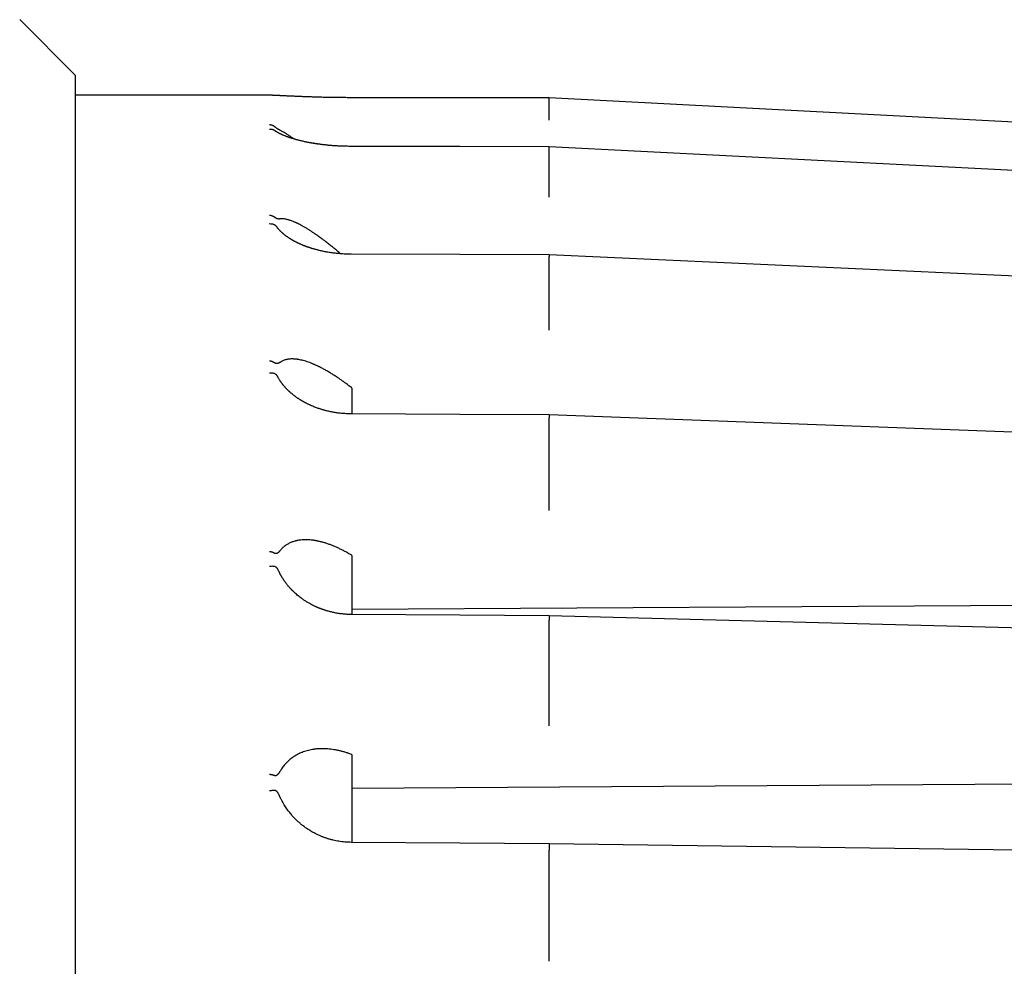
# Model space of a CAD drawing. Header units: millimetres. Extents: x 8 to 428, y 12 to 219.
# Tile 56 of 57: x 378 to 403, y 194 to 218. Entities that reach past the tile are written whole.
import ezdxf

# ---------------------------------------------------------------- set-up
doc = ezdxf.new("R2010")
doc.units = ezdxf.units.MM

msp = doc.modelspace()

# ---------------------------------------------------------------- linework, layer by layer
at = {"color": 7, "linetype": 'Continuous', "lineweight": 30}
for p, q in [((379.823, 216.974), (378.408, 218.389)), ((379.823, 192.974), (379.823, 216.974)), ((384.74, 216.474), (379.823, 216.474)), ((391.823, 216.408), (386.807, 216.411)), ((391.823, 216.065), (391.823, 216.408)), ((424.01, 214.716), (391.823, 216.408)), ((391.823, 216.408), (391.824, 216.408)), ((386.808, 215.177), (386.808, 215.177)), ((391.823, 214.149), (391.823, 215.154)), ((391.823, 210.789), (391.823, 212.389)), ((386.823, 209.052), (386.809, 209.063)), ((391.823, 206.215), (391.823, 208.3)), ((386.823, 204.809), (386.809, 204.818)), ((422.023, 203.642), (386.823, 203.436)), ((386.809, 203.312), (386.809, 203.312)), ((391.823, 200.739), (391.823, 203.167)), ((386.823, 199.76), (386.809, 199.766)), ((422.023, 199.131), (386.823, 198.897)), ((391.823, 194.734), (391.823, 197.34))]:
    msp.add_line(p, q, dxfattribs=at)
at = {"color": 7, "linetype": 'Continuous', "lineweight": 30, "flags": 128}
for points in [[(384.762, 216.473), (384.756, 216.474), (384.74, 216.474)], [(386.807, 216.411), (386.807, 216.412), (386.807, 216.411)], [(386.807, 216.411), (386.807, 216.412), (386.807, 216.411)], [(391.823, 215.166), (389.554, 215.171), (386.808, 215.177)], [(424.01, 213.53), (408.072, 214.34), (391.824, 215.166)], [(391.823, 212.424), (389.554, 212.433), (386.808, 212.443)], [(424.009, 210.956), (408.071, 211.683), (391.823, 212.424)], [(391.823, 208.37), (389.554, 208.382), (386.808, 208.396)], [(424.007, 207.171), (408.07, 207.764), (391.823, 208.37)], [(391.821, 203.281), (389.555, 203.295), (386.809, 203.312)], [(424.005, 202.431), (408.067, 202.852), (391.821, 203.281)], [(391.82, 197.502), (389.555, 197.517), (386.809, 197.536)], [(424.003, 197.06), (408.066, 197.278), (391.82, 197.501)]]:
    msp.add_lwpolyline(points, dxfattribs=at)
at = {"color": 7, "linetype": 'Continuous', "lineweight": 30}
for points, knots in [([(386.807, 216.411), (386.784, 216.411), (386.738, 216.411), (386.671, 216.412), (386.605, 216.412), (386.542, 216.413), (386.475, 216.413), (386.405, 216.414), (386.332, 216.415), (386.261, 216.417), (386.192, 216.418), (386.126, 216.419), (386.064, 216.421), (386.006, 216.422), (385.948, 216.424), (385.888, 216.426), (385.827, 216.428), (385.768, 216.43), (385.711, 216.432), (385.656, 216.434), (385.604, 216.436), (385.554, 216.438), (385.505, 216.44), (385.458, 216.442), (385.41, 216.444), (385.362, 216.446), (385.313, 216.448), (385.265, 216.45), (385.221, 216.452), (385.18, 216.454), (385.142, 216.456), (385.106, 216.458), (385.07, 216.46), (385.037, 216.461), (385.008, 216.462), (384.981, 216.464), (384.957, 216.465), (384.934, 216.466), (384.913, 216.467), (384.894, 216.468), (384.878, 216.468), (384.864, 216.469), (384.851, 216.47), (384.837, 216.47), (384.822, 216.471), (384.806, 216.471), (384.79, 216.472), (384.774, 216.472), (384.759, 216.473), (384.75, 216.473), (384.747, 216.473)], [0, 0, 0, 0, 0.0258179, 0.0508156, 0.0750261, 0.098478, 0.1211964, 0.1498713, 0.1773627, 0.2036998, 0.2306605, 0.2563303, 0.2805961, 0.3034275, 0.3248414, 0.3503849, 0.3753309, 0.3998398, 0.4239218, 0.4475858, 0.4704279, 0.4928804, 0.5149524, 0.5367764, 0.5596177, 0.5832189, 0.6075409, 0.6325388, 0.6582414, 0.6789619, 0.7001592, 0.7218491, 0.7437478, 0.7648815, 0.7833554, 0.8011149, 0.8181512, 0.8344571, 0.8500265, 0.8648545, 0.8790131, 0.8885389, 0.8992744, 0.9112166, 0.924361, 0.9387018, 0.9539433, 0.9703216, 0.9878245, 1, 1, 1, 1]), ([(391.823, 216.407), (391.823, 216.407), (391.823, 216.41), (391.823, 216.409), (391.823, 216.408)], [0, 0, 0, 0, 0.122569, 1, 1, 1, 1]), ([(391.819, 215.843), (391.819, 215.855), (391.819, 215.879), (391.82, 215.916), (391.821, 215.953), (391.821, 215.987), (391.821, 216.017), (391.822, 216.04), (391.822, 216.057), (391.823, 216.063), (391.823, 216.065)], [0, 0, 0, 0, 0.1171134, 0.2407325, 0.3691043, 0.4999921, 0.6308811, 0.7592562, 0.8828803, 1, 1, 1, 1]), ([(384.74, 215.728), (384.748, 215.728), (384.765, 215.727), (384.79, 215.721), (384.809, 215.714), (384.824, 215.707), (384.834, 215.702), (384.844, 215.696), (384.855, 215.688), (384.868, 215.679), (384.877, 215.67), (384.881, 215.666)], [0, 0, 0, 0, 0.160573, 0.321105, 0.481595, 0.556323, 0.628212, 0.697264, 0.763481, 0.887385, 1, 1, 1, 1]), ([(384.74, 215.617), (384.751, 215.617), (384.772, 215.617), (384.8, 215.611), (384.824, 215.603), (384.843, 215.594), (384.857, 215.586), (384.865, 215.58), (384.869, 215.577)], [0, 0, 0, 0, 0.235712, 0.444071, 0.62506, 0.778662, 0.904864, 1, 1, 1, 1]), ([(386.808, 215.177), (386.786, 215.177), (386.742, 215.178), (386.678, 215.179), (386.617, 215.18), (386.558, 215.182), (386.502, 215.185), (386.448, 215.188), (386.395, 215.191), (386.343, 215.195), (386.291, 215.199), (386.243, 215.203), (386.198, 215.208), (386.153, 215.212), (386.11, 215.217), (386.068, 215.222), (386.03, 215.227), (385.995, 215.232), (385.964, 215.236), (385.937, 215.24), (385.913, 215.243), (385.892, 215.247), (385.873, 215.25), (385.858, 215.252), (385.845, 215.254), (385.835, 215.256), (385.827, 215.257), (385.821, 215.258), (385.813, 215.26), (385.803, 215.261), (385.791, 215.263), (385.778, 215.266), (385.76, 215.269), (385.736, 215.273), (385.703, 215.28), (385.665, 215.287), (385.623, 215.296), (385.581, 215.305), (385.54, 215.315), (385.504, 215.324), (385.472, 215.332), (385.444, 215.339), (385.414, 215.347), (385.383, 215.356), (385.351, 215.365), (385.318, 215.375), (385.284, 215.385), (385.256, 215.395), (385.232, 215.402), (385.215, 215.409), (385.198, 215.415), (385.183, 215.42), (385.169, 215.425), (385.157, 215.43), (385.139, 215.437), (385.114, 215.446), (385.087, 215.457), (385.065, 215.467), (385.047, 215.475), (385.03, 215.483), (385.014, 215.491), (385, 215.498), (384.989, 215.503), (384.981, 215.508), (384.973, 215.512), (384.965, 215.516), (384.957, 215.52), (384.95, 215.525), (384.942, 215.529), (384.933, 215.534), (384.925, 215.539), (384.916, 215.545), (384.909, 215.549), (384.902, 215.554), (384.897, 215.557), (384.892, 215.56), (384.889, 215.562), (384.886, 215.565), (384.883, 215.567), (384.879, 215.569), (384.875, 215.572), (384.872, 215.575), (384.87, 215.577), (384.869, 215.577)], [0, 0, 0, 0, 0.025419, 0.049889, 0.073443, 0.096105, 0.117899, 0.138843, 0.158952, 0.180121, 0.200306, 0.219514, 0.237748, 0.255011, 0.273395, 0.290433, 0.306135, 0.320508, 0.33356, 0.345071, 0.355321, 0.36431, 0.372129, 0.378839, 0.384441, 0.388935, 0.392322, 0.394362, 0.397599, 0.402054, 0.407665, 0.413492, 0.419224, 0.432354, 0.444952, 0.464682, 0.484336, 0.503956, 0.523553, 0.543321, 0.556887, 0.571437, 0.586961, 0.603443, 0.620864, 0.639201, 0.65853, 0.679037, 0.689801, 0.70087, 0.711595, 0.721231, 0.729778, 0.737584, 0.745305, 0.766228, 0.787855, 0.802407, 0.816446, 0.829759, 0.842872, 0.856181, 0.864456, 0.872032, 0.879141, 0.886354, 0.893698, 0.90143, 0.90915, 0.917953, 0.927605, 0.937102, 0.946245, 0.954534, 0.961889, 0.966104, 0.970373, 0.974701, 0.979086, 0.983796, 0.989568, 0.996533, 1, 1, 1, 1]), ([(385.013, 215.58), (385.008, 215.582), (384.999, 215.587), (384.986, 215.593), (384.976, 215.599), (384.968, 215.603), (384.964, 215.605), (384.959, 215.608), (384.955, 215.61), (384.951, 215.613), (384.944, 215.617), (384.935, 215.623), (384.923, 215.631), (384.912, 215.639), (384.903, 215.646), (384.896, 215.652), (384.888, 215.659), (384.884, 215.664), (384.881, 215.666)], [0, 0, 0, 0, 0.131925, 0.252999, 0.36328, 0.403669, 0.442411, 0.479512, 0.51498, 0.548826, 0.58106, 0.674241, 0.756785, 0.829363, 0.877857, 0.921894, 0.962266, 1, 1, 1, 1]), ([(385.343, 215.367), (385.34, 215.37), (385.323, 215.383), (385.293, 215.404), (385.254, 215.432), (385.217, 215.458), (385.182, 215.482), (385.146, 215.505), (385.111, 215.527), (385.076, 215.547), (385.043, 215.565), (385.023, 215.575), (385.013, 215.58)], [0, 0, 0, 0, 0.02725, 0.134135, 0.239761, 0.34424, 0.447688, 0.548043, 0.66331, 0.776926, 0.889089, 1, 1, 1, 1]), ([(391.824, 215.165), (391.823, 215.165), (391.823, 215.164), (391.823, 215.158), (391.823, 215.154)], [0, 0, 0, 0, 0.483116, 1, 1, 1, 1]), ([(391.819, 213.892), (391.819, 213.903), (391.819, 213.926), (391.82, 213.963), (391.821, 214.002), (391.821, 214.04), (391.821, 214.076), (391.822, 214.106), (391.822, 214.131), (391.823, 214.143), (391.823, 214.149)], [0, 0, 0, 0, 0.117113, 0.240732, 0.369104, 0.499992, 0.630881, 0.759256, 0.88288, 1, 1, 1, 1]), ([(384.74, 213.433), (384.748, 213.432), (384.765, 213.43), (384.79, 213.424), (384.809, 213.416), (384.824, 213.41), (384.834, 213.404), (384.844, 213.399), (384.855, 213.392), (384.868, 213.382), (384.877, 213.374), (384.881, 213.37)], [0, 0, 0, 0, 0.160573, 0.321105, 0.481595, 0.556323, 0.628212, 0.697264, 0.763481, 0.887385, 1, 1, 1, 1]), ([(385.013, 213.338), (385.008, 213.338), (384.999, 213.337), (384.986, 213.336), (384.976, 213.336), (384.968, 213.336), (384.964, 213.337), (384.959, 213.337), (384.955, 213.338), (384.951, 213.338), (384.944, 213.339), (384.935, 213.341), (384.923, 213.345), (384.912, 213.349), (384.903, 213.354), (384.896, 213.359), (384.888, 213.364), (384.884, 213.368), (384.881, 213.37)], [0, 0, 0, 0, 0.131925, 0.252999, 0.36328, 0.403669, 0.442411, 0.479512, 0.51498, 0.548826, 0.58106, 0.674241, 0.756785, 0.829363, 0.877857, 0.921894, 0.962266, 1, 1, 1, 1]), ([(386.536, 212.454), (386.52, 212.468), (386.478, 212.505), (386.409, 212.563), (386.329, 212.628), (386.248, 212.693), (386.167, 212.757), (386.086, 212.818), (386.023, 212.864), (385.979, 212.896), (385.953, 212.915), (385.926, 212.933), (385.9, 212.951), (385.874, 212.969), (385.848, 212.987), (385.808, 213.013), (385.754, 213.049), (385.687, 213.09), (385.622, 213.129), (385.562, 213.163), (385.505, 213.193), (385.466, 213.213), (385.44, 213.226), (385.426, 213.232), (385.413, 213.238), (385.4, 213.244), (385.387, 213.25), (385.364, 213.26), (385.333, 213.273), (385.293, 213.289), (385.254, 213.302), (385.217, 213.314), (385.182, 213.323), (385.146, 213.331), (385.111, 213.337), (385.076, 213.34), (385.043, 213.341), (385.023, 213.339), (385.013, 213.338)], [0, 0, 0, 0, 0.027407, 0.073458, 0.11956, 0.166534, 0.214639, 0.262324, 0.309644, 0.325506, 0.341336, 0.357134, 0.372905, 0.388649, 0.404369, 0.420067, 0.462318, 0.503909, 0.544887, 0.585307, 0.620457, 0.655254, 0.664315, 0.673355, 0.682375, 0.691376, 0.700359, 0.709324, 0.738432, 0.767173, 0.795575, 0.823669, 0.851486, 0.878471, 0.909466, 0.940017, 0.970177, 1, 1, 1, 1]), ([(384.74, 213.217), (384.751, 213.218), (384.772, 213.219), (384.8, 213.215), (384.824, 213.209), (384.843, 213.202), (384.858, 213.194), (384.868, 213.188), (384.876, 213.183), (384.88, 213.18), (384.881, 213.179)], [0, 0, 0, 0, 0.210644, 0.396845, 0.558586, 0.695852, 0.808634, 0.896921, 0.960709, 1, 1, 1, 1]), ([(384.881, 213.179), (384.884, 213.177), (384.888, 213.173), (384.895, 213.166), (384.903, 213.158), (384.91, 213.149), (384.916, 213.141), (384.92, 213.135), (384.922, 213.133)], [0, 0, 0, 0, 0.1530646, 0.3160372, 0.4928846, 0.6867162, 0.8556388, 1, 1, 1, 1]), ([(386.808, 212.443), (386.783, 212.444), (386.735, 212.444), (386.663, 212.447), (386.594, 212.45), (386.529, 212.455), (386.466, 212.46), (386.407, 212.467), (386.35, 212.474), (386.297, 212.481), (386.244, 212.489), (386.191, 212.498), (386.14, 212.508), (386.092, 212.517), (386.047, 212.527), (386.006, 212.537), (385.968, 212.546), (385.934, 212.555), (385.899, 212.564), (385.866, 212.573), (385.833, 212.583), (385.805, 212.592), (385.784, 212.598), (385.77, 212.603), (385.763, 212.605), (385.757, 212.607), (385.75, 212.609), (385.742, 212.612), (385.73, 212.616), (385.717, 212.621), (385.702, 212.626), (385.685, 212.632), (385.667, 212.638), (385.648, 212.646), (385.628, 212.653), (385.61, 212.66), (385.592, 212.667), (385.569, 212.677), (385.543, 212.688), (385.513, 212.701), (385.488, 212.712), (385.467, 212.722), (385.448, 212.731), (385.428, 212.741), (385.407, 212.751), (385.388, 212.761), (385.371, 212.77), (385.357, 212.778), (385.343, 212.786), (385.329, 212.793), (385.317, 212.8), (385.307, 212.806), (385.3, 212.81), (385.295, 212.813), (385.292, 212.815), (385.287, 212.818), (385.281, 212.822), (385.272, 212.827), (385.262, 212.833), (385.251, 212.84), (385.241, 212.846), (385.232, 212.852), (385.218, 212.861), (385.2, 212.873), (385.178, 212.889), (385.157, 212.904), (385.139, 212.918), (385.126, 212.927), (385.118, 212.934), (385.111, 212.94), (385.104, 212.945), (385.097, 212.951), (385.09, 212.957), (385.082, 212.963), (385.074, 212.97), (385.066, 212.977), (385.059, 212.984), (385.049, 212.993), (385.037, 213.004), (385.023, 213.017), (385.009, 213.031), (384.997, 213.044), (384.987, 213.055), (384.979, 213.064), (384.971, 213.072), (384.965, 213.079), (384.96, 213.085), (384.956, 213.089), (384.951, 213.095), (384.947, 213.101), (384.943, 213.106), (384.94, 213.11), (384.936, 213.114), (384.933, 213.118), (384.93, 213.122), (384.926, 213.127), (384.924, 213.131), (384.922, 213.133)], [0, 0, 0, 0, 0.029661, 0.058179, 0.085599, 0.11196, 0.137294, 0.1612, 0.18416, 0.206187, 0.227291, 0.250163, 0.271832, 0.292212, 0.311305, 0.329124, 0.345677, 0.360989, 0.37522, 0.391595, 0.406334, 0.419438, 0.430912, 0.435248, 0.438617, 0.441031, 0.443845, 0.447966, 0.453396, 0.460133, 0.467103, 0.475075, 0.484052, 0.493828, 0.50341, 0.512667, 0.521601, 0.530213, 0.547203, 0.562752, 0.57685, 0.586799, 0.596975, 0.607919, 0.619624, 0.632082, 0.640246, 0.648697, 0.657404, 0.665358, 0.673151, 0.679308, 0.683831, 0.685732, 0.687675, 0.69053, 0.694304, 0.699993, 0.706856, 0.713722, 0.720308, 0.726615, 0.732643, 0.747612, 0.762765, 0.778593, 0.794394, 0.801024, 0.807498, 0.813371, 0.818591, 0.823479, 0.829274, 0.835681, 0.842866, 0.849807, 0.856293, 0.862325, 0.875029, 0.88793, 0.901209, 0.91521, 0.923692, 0.932647, 0.941184, 0.948132, 0.952483, 0.957023, 0.962563, 0.968991, 0.973236, 0.977323, 0.981251, 0.98502, 0.988881, 0.993619, 1, 1, 1, 1]), ([(391.823, 212.423), (391.823, 212.423), (391.824, 212.424), (391.824, 212.419), (391.823, 212.408), (391.823, 212.395), (391.823, 212.389)], [0, 0, 0, 0, 0.061665, 0.388011, 0.702275, 1, 1, 1, 1]), ([(391.819, 210.516), (391.819, 210.526), (391.819, 210.546), (391.82, 210.581), (391.821, 210.619), (391.821, 210.658), (391.821, 210.697), (391.822, 210.733), (391.822, 210.764), (391.823, 210.781), (391.823, 210.789)], [0, 0, 0, 0, 0.117113, 0.240732, 0.369104, 0.499992, 0.630881, 0.759256, 0.88288, 1, 1, 1, 1]), ([(386.809, 209.063), (386.782, 209.084), (386.729, 209.126), (386.648, 209.186), (386.568, 209.244), (386.489, 209.299), (386.409, 209.352), (386.329, 209.404), (386.248, 209.453), (386.167, 209.5), (386.086, 209.545), (386.023, 209.577), (385.979, 209.598), (385.953, 209.611), (385.926, 209.623), (385.9, 209.635), (385.874, 209.646), (385.848, 209.658), (385.808, 209.674), (385.754, 209.695), (385.687, 209.719), (385.622, 209.739), (385.562, 209.755), (385.505, 209.768), (385.466, 209.775), (385.44, 209.779), (385.426, 209.78), (385.413, 209.782), (385.4, 209.783), (385.387, 209.785), (385.364, 209.787), (385.333, 209.788), (385.293, 209.789), (385.254, 209.787), (385.217, 209.783), (385.182, 209.778), (385.146, 209.769), (385.111, 209.759), (385.076, 209.745), (385.043, 209.728), (385.023, 209.715), (385.013, 209.709)], [0, 0, 0, 0, 0.039965, 0.079839, 0.119654, 0.159444, 0.199243, 0.239086, 0.279683, 0.321257, 0.362469, 0.403365, 0.417074, 0.430754, 0.444408, 0.458037, 0.471644, 0.48523, 0.498797, 0.535312, 0.571257, 0.606672, 0.641604, 0.671982, 0.702056, 0.709887, 0.7177, 0.725495, 0.733274, 0.741037, 0.748785, 0.773942, 0.798781, 0.823327, 0.847607, 0.871648, 0.894969, 0.921756, 0.94816, 0.974225, 1, 1, 1, 1]), ([(384.74, 209.743), (384.746, 209.742), (384.758, 209.741), (384.777, 209.737), (384.795, 209.731), (384.814, 209.724), (384.832, 209.716), (384.849, 209.707), (384.866, 209.696), (384.876, 209.689), (384.881, 209.685)], [0, 0, 0, 0, 0.115351, 0.234337, 0.356614, 0.481757, 0.609264, 0.738563, 0.869029, 1, 1, 1, 1]), ([(385.013, 209.709), (385.008, 209.706), (384.999, 209.7), (384.986, 209.692), (384.976, 209.686), (384.968, 209.683), (384.964, 209.68), (384.959, 209.679), (384.955, 209.677), (384.951, 209.676), (384.944, 209.673), (384.935, 209.671), (384.923, 209.67), (384.912, 209.671), (384.903, 209.673), (384.896, 209.676), (384.888, 209.679), (384.884, 209.683), (384.881, 209.685)], [0, 0, 0, 0, 0.131925, 0.252999, 0.36328, 0.403669, 0.442411, 0.479512, 0.51498, 0.548826, 0.58106, 0.674241, 0.756785, 0.829363, 0.877857, 0.921894, 0.962266, 1, 1, 1, 1]), ([(384.74, 209.438), (384.753, 209.439), (384.779, 209.441), (384.817, 209.437), (384.852, 209.428), (384.872, 209.419), (384.881, 209.414)], [0, 0, 0, 0, 0.247633, 0.500007, 0.752377, 1, 1, 1, 1]), ([(384.881, 209.414), (384.884, 209.413), (384.888, 209.409), (384.895, 209.403), (384.903, 209.395), (384.91, 209.387), (384.917, 209.378), (384.924, 209.368), (384.93, 209.358), (384.937, 209.347), (384.946, 209.333), (384.952, 209.323), (384.955, 209.316)], [0, 0, 0, 0, 0.075889, 0.15669, 0.244371, 0.340472, 0.424223, 0.514576, 0.611897, 0.716477, 0.828549, 1, 1, 1, 1]), ([(386.808, 208.396), (386.786, 208.397), (386.742, 208.397), (386.678, 208.4), (386.617, 208.404), (386.558, 208.409), (386.502, 208.415), (386.449, 208.422), (386.399, 208.43), (386.351, 208.438), (386.304, 208.447), (386.257, 208.456), (386.212, 208.467), (386.169, 208.477), (386.13, 208.488), (386.094, 208.498), (386.06, 208.508), (386.026, 208.518), (385.989, 208.53), (385.948, 208.544), (385.903, 208.561), (385.857, 208.579), (385.817, 208.596), (385.784, 208.61), (385.758, 208.622), (385.732, 208.634), (385.707, 208.646), (385.683, 208.658), (385.662, 208.669), (385.643, 208.679), (385.627, 208.687), (385.613, 208.695), (385.602, 208.701), (385.593, 208.706), (385.586, 208.71), (385.578, 208.715), (385.569, 208.72), (385.558, 208.727), (385.544, 208.735), (385.529, 208.744), (385.51, 208.755), (385.49, 208.769), (385.468, 208.783), (385.445, 208.798), (385.423, 208.814), (385.401, 208.829), (385.38, 208.845), (385.358, 208.861), (385.337, 208.878), (385.317, 208.894), (385.298, 208.91), (385.28, 208.925), (385.264, 208.939), (385.251, 208.951), (385.239, 208.962), (385.228, 208.972), (385.219, 208.98), (385.211, 208.988), (385.203, 208.996), (385.194, 209.005), (385.183, 209.016), (385.171, 209.028), (385.158, 209.042), (385.144, 209.057), (385.13, 209.072), (385.118, 209.086), (385.108, 209.098), (385.098, 209.11), (385.088, 209.122), (385.079, 209.133), (385.07, 209.144), (385.063, 209.153), (385.056, 209.163), (385.05, 209.171), (385.045, 209.178), (385.041, 209.183), (385.038, 209.187), (385.035, 209.19), (385.032, 209.196), (385.027, 209.203), (385.02, 209.212), (385.013, 209.223), (385.004, 209.235), (384.993, 209.253), (384.98, 209.274), (384.966, 209.297), (384.958, 209.311), (384.955, 209.317)], [0, 0, 0, 0, 0.027728, 0.054348, 0.079899, 0.104412, 0.127915, 0.150036, 0.171221, 0.191482, 0.210828, 0.231711, 0.251425, 0.269967, 0.287274, 0.303337, 0.318175, 0.332885, 0.348173, 0.368168, 0.389076, 0.410902, 0.433651, 0.445938, 0.458482, 0.471285, 0.484286, 0.496427, 0.507319, 0.516963, 0.525355, 0.532496, 0.538383, 0.543014, 0.546388, 0.549777, 0.554723, 0.561074, 0.568311, 0.57639, 0.586788, 0.598307, 0.610943, 0.62412, 0.637052, 0.64973, 0.66215, 0.675532, 0.688628, 0.701443, 0.71396, 0.725569, 0.73599, 0.745224, 0.753272, 0.760327, 0.767326, 0.77212, 0.777874, 0.784678, 0.792533, 0.80144, 0.811258, 0.822887, 0.833501, 0.843099, 0.851679, 0.859334, 0.867524, 0.876747, 0.882943, 0.88953, 0.896366, 0.902248, 0.906901, 0.910274, 0.912493, 0.914798, 0.917848, 0.922907, 0.929213, 0.936765, 0.945526, 0.954556, 0.971832, 0.988494, 1, 1, 1, 1]), ([(386.823, 209.052), (386.823, 208.988), (386.823, 208.861), (386.823, 208.667), (386.823, 208.512), (386.823, 208.421), (386.823, 208.396)], [0, 0, 0, 0, 0.296754, 0.593508, 0.890262, 1, 1, 1, 1]), ([(391.823, 208.369), (391.823, 208.369), (391.823, 208.37), (391.824, 208.362), (391.824, 208.347), (391.823, 208.326), (391.823, 208.309), (391.823, 208.3)], [0, 0, 0, 0, 0.120892, 0.351025, 0.576734, 0.794086, 1, 1, 1, 1]), ([(391.819, 205.944), (391.819, 205.952), (391.819, 205.968), (391.82, 205.998), (391.821, 206.033), (391.821, 206.071), (391.821, 206.11), (391.822, 206.149), (391.822, 206.185), (391.823, 206.205), (391.823, 206.215)], [0, 0, 0, 0, 0.117113, 0.240732, 0.369104, 0.499992, 0.630881, 0.759256, 0.88288, 1, 1, 1, 1]), ([(386.809, 204.818), (386.782, 204.834), (386.729, 204.865), (386.648, 204.91), (386.568, 204.951), (386.489, 204.99), (386.409, 205.026), (386.329, 205.059), (386.248, 205.09), (386.167, 205.118), (386.086, 205.142), (386.023, 205.158), (385.979, 205.168), (385.953, 205.173), (385.926, 205.179), (385.9, 205.183), (385.874, 205.188), (385.848, 205.192), (385.808, 205.197), (385.754, 205.202), (385.687, 205.206), (385.622, 205.206), (385.562, 205.203), (385.505, 205.197), (385.466, 205.191), (385.44, 205.186), (385.426, 205.183), (385.413, 205.18), (385.4, 205.177), (385.387, 205.174), (385.364, 205.167), (385.333, 205.158), (385.293, 205.143), (385.254, 205.126), (385.217, 205.107), (385.182, 205.087), (385.146, 205.064), (385.111, 205.037), (385.076, 205.007), (385.043, 204.974), (385.023, 204.951), (385.013, 204.939)], [0, 0, 0, 0, 0.039965, 0.079839, 0.119654, 0.159444, 0.199243, 0.239086, 0.279683, 0.321257, 0.362469, 0.403365, 0.417074, 0.430754, 0.444408, 0.458037, 0.471644, 0.48523, 0.498797, 0.535312, 0.571257, 0.606672, 0.641604, 0.671982, 0.702056, 0.709887, 0.7177, 0.725495, 0.733274, 0.741037, 0.748785, 0.773942, 0.798781, 0.823327, 0.847607, 0.871648, 0.894969, 0.921756, 0.94816, 0.974225, 1, 1, 1, 1]), ([(384.74, 204.91), (384.746, 204.91), (384.758, 204.908), (384.777, 204.904), (384.795, 204.899), (384.814, 204.893), (384.832, 204.886), (384.849, 204.878), (384.866, 204.869), (384.876, 204.863), (384.881, 204.86)], [0, 0, 0, 0, 0.115351, 0.234337, 0.356614, 0.481757, 0.609264, 0.738563, 0.869029, 1, 1, 1, 1]), ([(385.013, 204.939), (385.008, 204.933), (384.999, 204.922), (384.986, 204.908), (384.976, 204.897), (384.968, 204.89), (384.964, 204.886), (384.959, 204.882), (384.955, 204.878), (384.951, 204.875), (384.944, 204.87), (384.935, 204.864), (384.923, 204.858), (384.912, 204.855), (384.903, 204.854), (384.896, 204.855), (384.888, 204.857), (384.884, 204.859), (384.881, 204.86)], [0, 0, 0, 0, 0.131925, 0.252999, 0.36328, 0.403669, 0.442411, 0.479512, 0.51498, 0.548826, 0.58106, 0.674241, 0.756785, 0.829363, 0.877857, 0.921894, 0.962266, 1, 1, 1, 1]), ([(386.823, 204.809), (386.823, 204.73), (386.823, 204.57), (386.823, 204.329), (386.823, 204.085), (386.823, 203.839), (386.823, 203.593), (386.823, 203.417), (386.823, 203.324), (386.823, 203.312)], [0, 0, 0, 0, 0.163393, 0.326785, 0.490178, 0.65357, 0.816963, 0.977438, 1, 1, 1, 1]), ([(384.74, 204.537), (384.753, 204.539), (384.779, 204.541), (384.817, 204.541), (384.852, 204.537), (384.872, 204.532), (384.881, 204.529)], [0, 0, 0, 0, 0.247633, 0.500007, 0.752377, 1, 1, 1, 1]), ([(384.881, 204.529), (384.884, 204.528), (384.888, 204.526), (384.895, 204.52), (384.903, 204.514), (384.91, 204.506), (384.917, 204.497), (384.924, 204.488), (384.93, 204.478), (384.937, 204.467), (384.946, 204.452), (384.957, 204.433), (384.969, 204.41), (384.977, 204.395), (384.98, 204.388)], [0, 0, 0, 0, 0.052874, 0.109172, 0.170261, 0.237218, 0.295571, 0.358523, 0.42633, 0.499194, 0.577279, 0.714931, 0.868986, 1, 1, 1, 1]), ([(386.809, 203.312), (386.786, 203.312), (386.741, 203.313), (386.675, 203.317), (386.613, 203.322), (386.554, 203.328), (386.498, 203.335), (386.445, 203.344), (386.394, 203.353), (386.345, 203.364), (386.297, 203.374), (386.254, 203.386), (386.214, 203.397), (386.178, 203.407), (386.146, 203.417), (386.118, 203.426), (386.094, 203.435), (386.072, 203.442), (386.053, 203.449), (386.038, 203.455), (386.025, 203.46), (386.014, 203.464), (386.006, 203.467), (385.999, 203.47), (385.993, 203.473), (385.985, 203.476), (385.974, 203.48), (385.961, 203.486), (385.944, 203.493), (385.924, 203.502), (385.902, 203.512), (385.879, 203.523), (385.856, 203.534), (385.833, 203.545), (385.81, 203.557), (385.773, 203.577), (385.72, 203.606), (385.655, 203.646), (385.592, 203.688), (385.535, 203.729), (385.484, 203.768), (385.439, 203.805), (385.403, 203.836), (385.376, 203.861), (385.359, 203.877), (385.345, 203.89), (385.332, 203.902), (385.323, 203.912), (385.315, 203.919), (385.309, 203.926), (385.301, 203.934), (385.292, 203.943), (385.282, 203.954), (385.268, 203.969), (385.252, 203.987), (385.232, 204.009), (385.21, 204.034), (385.186, 204.064), (385.16, 204.097), (385.135, 204.131), (385.114, 204.161), (385.097, 204.185), (385.084, 204.204), (385.072, 204.224), (385.06, 204.243), (385.048, 204.262), (385.038, 204.28), (385.029, 204.295), (385.021, 204.309), (385.016, 204.319), (385.012, 204.325), (385.01, 204.33), (385.007, 204.335), (385.003, 204.343), (384.998, 204.353), (384.991, 204.367), (384.985, 204.379), (384.981, 204.386), (384.98, 204.388)], [0, 0, 0, 0, 0.029479, 0.057562, 0.084292, 0.109706, 0.133831, 0.156691, 0.178301, 0.200643, 0.221496, 0.240864, 0.258746, 0.275132, 0.289223, 0.301924, 0.313239, 0.323174, 0.331732, 0.338916, 0.345001, 0.349733, 0.353643, 0.356767, 0.359284, 0.362813, 0.367803, 0.374253, 0.382161, 0.391735, 0.402746, 0.414065, 0.425328, 0.436538, 0.447693, 0.458796, 0.493163, 0.527052, 0.560759, 0.594972, 0.621289, 0.647818, 0.674511, 0.686568, 0.697229, 0.706491, 0.714357, 0.720827, 0.725154, 0.729121, 0.734119, 0.740202, 0.747281, 0.754845, 0.767547, 0.78125, 0.795962, 0.815184, 0.835133, 0.855391, 0.875952, 0.88684, 0.897808, 0.908855, 0.919978, 0.930796, 0.940397, 0.949659, 0.957348, 0.963465, 0.965804, 0.967901, 0.970813, 0.974808, 0.979885, 0.987929, 0.997727, 1, 1, 1, 1]), ([(391.821, 203.28), (391.821, 203.28), (391.822, 203.279), (391.823, 203.268), (391.824, 203.251), (391.824, 203.227), (391.823, 203.199), (391.823, 203.178), (391.823, 203.167)], [0, 0, 0, 0, 0.167947, 0.340573, 0.513198, 0.682504, 0.845542, 1, 1, 1, 1]), ([(391.819, 200.489), (391.819, 200.494), (391.819, 200.504), (391.82, 200.528), (391.821, 200.557), (391.821, 200.591), (391.821, 200.629), (391.822, 200.667), (391.822, 200.705), (391.823, 200.728), (391.823, 200.739)], [0, 0, 0, 0, 0.1171134, 0.2407325, 0.3691043, 0.4999921, 0.6308811, 0.7592562, 0.8828803, 1, 1, 1, 1]), ([(386.809, 199.766), (386.782, 199.775), (386.729, 199.795), (386.648, 199.821), (386.568, 199.843), (386.489, 199.862), (386.409, 199.879), (386.329, 199.891), (386.248, 199.901), (386.167, 199.907), (386.086, 199.91), (386.023, 199.909), (385.979, 199.907), (385.953, 199.905), (385.926, 199.902), (385.9, 199.9), (385.874, 199.897), (385.848, 199.893), (385.808, 199.887), (385.754, 199.876), (385.687, 199.86), (385.622, 199.84), (385.562, 199.818), (385.505, 199.794), (385.466, 199.775), (385.44, 199.761), (385.426, 199.754), (385.413, 199.746), (385.4, 199.739), (385.387, 199.731), (385.364, 199.717), (385.333, 199.696), (385.293, 199.668), (385.254, 199.637), (385.217, 199.605), (385.182, 199.571), (385.146, 199.534), (385.111, 199.493), (385.076, 199.449), (385.043, 199.403), (385.023, 199.37), (385.013, 199.353)], [0, 0, 0, 0, 0.039965, 0.079839, 0.119654, 0.159444, 0.199243, 0.239086, 0.279683, 0.321257, 0.362469, 0.403365, 0.417074, 0.430754, 0.444408, 0.458037, 0.471644, 0.48523, 0.498797, 0.535312, 0.571257, 0.606672, 0.641604, 0.671982, 0.702056, 0.709887, 0.7177, 0.725495, 0.733274, 0.741037, 0.748785, 0.773942, 0.798781, 0.823327, 0.847607, 0.871648, 0.894969, 0.921756, 0.94816, 0.974225, 1, 1, 1, 1]), ([(386.823, 199.76), (386.823, 199.67), (386.823, 199.489), (386.823, 199.216), (386.823, 198.942), (386.823, 198.667), (386.823, 198.393), (386.823, 198.119), (386.823, 197.846), (386.823, 197.652), (386.823, 197.548), (386.823, 197.536)], [0, 0, 0, 0, 0.123803, 0.247606, 0.371408, 0.495211, 0.619014, 0.740606, 0.862198, 0.98379, 1, 1, 1, 1]), ([(385.013, 199.353), (385.008, 199.346), (384.999, 199.331), (384.986, 199.31), (384.976, 199.296), (384.968, 199.285), (384.964, 199.279), (384.959, 199.273), (384.955, 199.268), (384.951, 199.263), (384.944, 199.255), (384.935, 199.246), (384.923, 199.236), (384.912, 199.229), (384.903, 199.226), (384.896, 199.224), (384.888, 199.224), (384.884, 199.225), (384.881, 199.226)], [0, 0, 0, 0, 0.131925, 0.252999, 0.36328, 0.403669, 0.442411, 0.479512, 0.51498, 0.548826, 0.58106, 0.674241, 0.756785, 0.829363, 0.877857, 0.921894, 0.962266, 1, 1, 1, 1]), ([(384.74, 199.264), (384.748, 199.263), (384.765, 199.26), (384.79, 199.255), (384.809, 199.25), (384.824, 199.246), (384.834, 199.243), (384.844, 199.24), (384.855, 199.236), (384.868, 199.231), (384.877, 199.228), (384.881, 199.226)], [0, 0, 0, 0, 0.160573, 0.321105, 0.481595, 0.556323, 0.628212, 0.697264, 0.763481, 0.887385, 1, 1, 1, 1]), ([(384.74, 198.848), (384.751, 198.85), (384.772, 198.853), (384.8, 198.855), (384.824, 198.857), (384.843, 198.857), (384.858, 198.857), (384.868, 198.857), (384.876, 198.857), (384.88, 198.857), (384.881, 198.856)], [0, 0, 0, 0, 0.210644, 0.396845, 0.558586, 0.695852, 0.808634, 0.896921, 0.960709, 1, 1, 1, 1]), ([(384.881, 198.856), (384.884, 198.856), (384.888, 198.855), (384.895, 198.851), (384.903, 198.846), (384.91, 198.839), (384.917, 198.832), (384.924, 198.824), (384.93, 198.815), (384.937, 198.805), (384.946, 198.791), (384.957, 198.772), (384.97, 198.749), (384.984, 198.722), (384.996, 198.697), (385.003, 198.682), (385.005, 198.676)], [0, 0, 0, 0, 0.039784, 0.082144, 0.12811, 0.17849, 0.222396, 0.269763, 0.320783, 0.375608, 0.434361, 0.537934, 0.653849, 0.782294, 0.9234, 1, 1, 1, 1]), ([(386.809, 197.536), (386.781, 197.536), (386.726, 197.537), (386.646, 197.543), (386.568, 197.551), (386.493, 197.562), (386.42, 197.575), (386.346, 197.591), (386.271, 197.611), (386.195, 197.634), (386.122, 197.659), (386.053, 197.686), (385.988, 197.714), (385.926, 197.743), (385.867, 197.773), (385.813, 197.804), (385.762, 197.834), (385.714, 197.864), (385.671, 197.893), (385.63, 197.922), (385.592, 197.95), (385.557, 197.978), (385.525, 198.005), (385.494, 198.031), (385.463, 198.059), (385.433, 198.087), (385.403, 198.116), (385.374, 198.145), (385.344, 198.176), (385.313, 198.21), (385.281, 198.248), (385.247, 198.289), (385.212, 198.334), (385.176, 198.383), (385.14, 198.435), (385.105, 198.491), (385.07, 198.55), (385.038, 198.61), (385.011, 198.662), (384.997, 198.695), (384.992, 198.706)], [0, 0, 0, 0, 0.035988, 0.070891, 0.104775, 0.1377, 0.169716, 0.200865, 0.236511, 0.271049, 0.304359, 0.336326, 0.367523, 0.397386, 0.425933, 0.453183, 0.479148, 0.503407, 0.526441, 0.548253, 0.568851, 0.588553, 0.606954, 0.624117, 0.642171, 0.66206, 0.678953, 0.696962, 0.716107, 0.736394, 0.757834, 0.781851, 0.807204, 0.833918, 0.861987, 0.8914, 0.922134, 0.952299, 0.983585, 1, 1, 1, 1]), ([(391.82, 197.501), (391.821, 197.5), (391.821, 197.498), (391.822, 197.485), (391.823, 197.466), (391.824, 197.439), (391.824, 197.408), (391.823, 197.375), (391.823, 197.351), (391.823, 197.34)], [0, 0, 0, 0, 0.106078, 0.257223, 0.411327, 0.56543, 0.71657, 0.862115, 1, 1, 1, 1]), ([(391.819, 194.521), (391.819, 194.523), (391.819, 194.528), (391.82, 194.543), (391.821, 194.564), (391.821, 194.592), (391.821, 194.625), (391.822, 194.661), (391.822, 194.698), (391.823, 194.722), (391.823, 194.734)], [0, 0, 0, 0, 0.117113, 0.240732, 0.369104, 0.499992, 0.630881, 0.759256, 0.88288, 1, 1, 1, 1])]:
    msp.add_open_spline(points, degree=3, knots=knots, dxfattribs=at)

doc.saveas('drawing.dxf')
